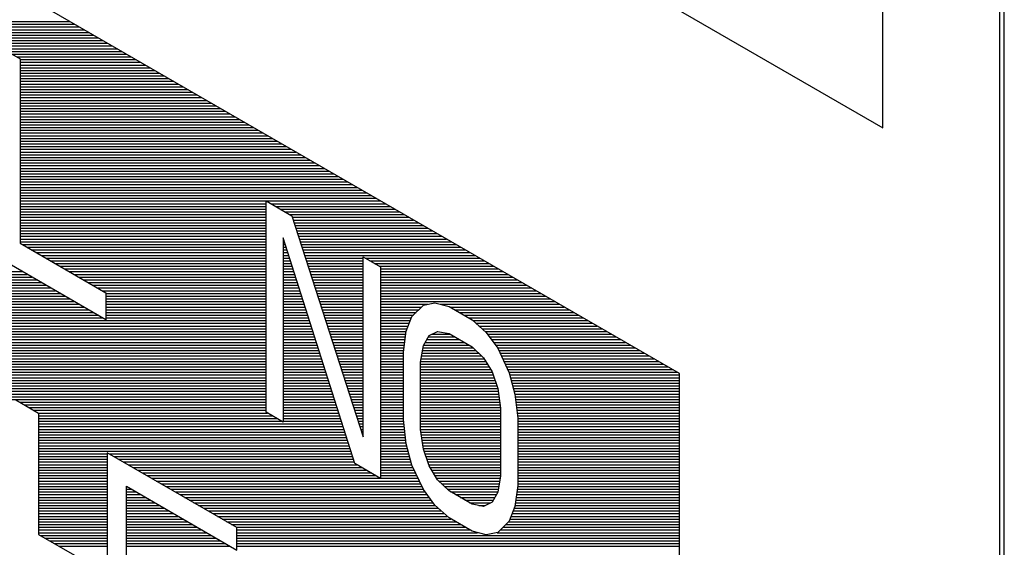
# Model space of a CAD drawing. Header units: millimetres. Extents: x 0 to 420, y -116 to 297.
# Tile 57 of 73: x 358.07 to 373.29, y 175.34 to 183.49. Entities that reach past the tile are written whole.
import ezdxf

# ---------------------------------------------------------------- set-up
doc = ezdxf.new("R2010")
doc.units = ezdxf.units.MM
doc.header["$LTSCALE"] = 23.1
doc.layers.get('0').update_dxf_attribs({"linetype": 'CONTINUOUS'})
doc.layers.add('03___PRT_ALL_CURVES', color=7, linetype='CONTINUOUS')

msp = doc.modelspace()

# ---------------------------------------------------------------- linework, layer by layer
at = {"color": 7, "linetype": 'Continuous'}
for p, q in [((373.285, 159.289), (373.285, 195.215)), ((373.215, 159.248), (373.215, 195.174)), ((368.265, 178.028), (347.051, 190.275)), ((357.813, 183.041), (358.078, 182.888)), ((358.078, 182.888), (358.078, 180.039)), ((361.879, 180.694), (362.276, 180.464)), ((361.879, 177.428), (361.879, 180.694)), ((362.276, 180.464), (363.381, 177.047)), ((363.249, 176.637), (362.144, 180.124)), ((362.144, 180.124), (362.144, 177.275)), ((358.078, 180.039), (359.404, 179.274)), ((363.381, 179.827), (363.646, 179.674)), ((363.381, 177.047), (363.381, 179.827)), ((359.404, 178.857), (357.813, 179.775)), ((363.646, 179.674), (363.646, 176.407)), ((359.404, 179.274), (359.404, 178.857)), ((364.133, 178.906), (364.309, 179.082)), ((364.309, 179.082), (364.486, 179.119)), ((364.486, 179.119), (364.707, 179.061)), ((364.707, 179.061), (365.061, 178.857)), ((364.044, 178.679), (364.133, 178.906)), ((365.061, 178.857), (365.282, 178.66)), ((364, 178.358), (364.044, 178.679)), ((364.309, 178.457), (364.398, 178.614)), ((364.398, 178.614), (364.53, 178.677)), ((364.53, 178.677), (364.707, 178.644)), ((364.707, 178.644), (365.061, 178.44)), ((365.282, 178.66), (365.458, 178.419)), ((364.265, 178.204), (364.309, 178.457)), ((364, 177.315), (364, 178.358)), ((365.061, 178.44), (365.237, 178.269)), ((365.458, 178.419), (365.635, 178.039)), ((364.265, 177.162), (364.265, 178.204)), ((365.237, 178.269), (365.37, 178.053)), ((365.37, 178.053), (365.458, 177.794)), ((365.635, 178.039), (365.724, 177.71)), ((368.265, 167.413), (368.265, 178.028)), ((365.458, 177.794), (365.503, 177.49)), ((365.724, 177.71), (365.768, 177.337)), ((358.012, 177.619), (358.365, 177.415)), ((358.365, 177.415), (358.365, 175.539)), ((362.144, 177.275), (361.879, 177.428)), ((365.503, 177.49), (365.503, 176.448)), ((364.044, 176.942), (364, 177.315)), ((365.768, 177.337), (365.768, 176.295)), ((364.309, 176.859), (364.265, 177.162)), ((364.133, 176.613), (364.044, 176.942)), ((361.429, 175.646), (359.426, 176.803)), ((359.426, 176.803), (359.426, 174.996)), ((364.398, 176.599), (364.309, 176.859)), ((363.646, 176.407), (363.249, 176.637)), ((364.309, 176.233), (364.133, 176.613)), ((364.53, 176.384), (364.398, 176.599)), ((364.707, 176.212), (364.53, 176.384)), ((365.503, 176.448), (365.458, 176.195)), ((359.721, 176.285), (361.429, 175.299)), ((359.721, 175.174), (359.721, 176.285)), ((364.486, 175.992), (364.309, 176.233)), ((365.061, 176.008), (364.707, 176.212)), ((365.458, 176.195), (365.37, 176.038)), ((365.768, 176.295), (365.724, 175.973)), ((365.37, 176.038), (365.237, 175.975)), ((364.707, 175.795), (364.486, 175.992)), ((365.237, 175.975), (365.061, 176.008)), ((365.724, 175.973), (365.635, 175.746)), ((365.061, 175.591), (364.707, 175.795)), ((365.635, 175.746), (365.458, 175.57)), ((361.429, 175.299), (361.429, 175.646)), ((365.282, 175.533), (365.061, 175.591)), ((365.458, 175.57), (365.282, 175.533)), ((358.365, 175.539), (358.954, 175.199))]:
    msp.add_line(p, q, dxfattribs=at)
at = {"color": 2, "linetype": 'Continuous'}
for p, q in [((356.789, 183.464), (358.848, 183.464)), ((356.797, 183.422), (358.921, 183.422)), ((356.805, 183.38), (358.994, 183.38)), ((356.813, 183.338), (359.067, 183.338)), ((356.821, 183.296), (359.139, 183.296)), ((356.829, 183.254), (359.212, 183.254)), ((356.837, 183.212), (359.285, 183.212)), ((356.845, 183.17), (359.358, 183.17)), ((356.853, 183.128), (359.43, 183.128)), ((356.861, 183.086), (359.503, 183.086)), ((356.869, 183.044), (359.576, 183.044)), ((357.881, 183.002), (359.649, 183.002)), ((357.954, 182.96), (359.721, 182.96)), ((358.026, 182.918), (359.794, 182.918)), ((358.078, 182.876), (359.867, 182.876)), ((358.078, 182.834), (359.94, 182.834)), ((358.078, 182.792), (360.012, 182.792)), ((358.078, 182.75), (360.085, 182.75)), ((358.078, 182.708), (360.158, 182.708)), ((358.078, 182.666), (360.231, 182.666)), ((358.078, 182.624), (360.303, 182.624)), ((358.078, 182.582), (360.376, 182.582)), ((358.078, 182.54), (360.449, 182.54)), ((358.078, 182.498), (360.522, 182.498)), ((358.078, 182.456), (360.594, 182.456)), ((358.078, 182.414), (360.667, 182.414)), ((358.078, 182.372), (360.74, 182.372)), ((358.078, 182.33), (360.813, 182.33)), ((358.078, 182.288), (360.885, 182.288)), ((358.078, 182.246), (360.958, 182.246)), ((358.078, 182.204), (361.031, 182.204)), ((358.078, 182.162), (361.104, 182.162)), ((358.078, 182.12), (361.176, 182.12)), ((358.078, 182.078), (361.249, 182.078)), ((358.078, 182.036), (361.322, 182.036)), ((358.078, 181.994), (361.395, 181.994)), ((358.078, 181.952), (361.467, 181.952)), ((358.078, 181.91), (361.54, 181.91)), ((358.078, 181.868), (361.613, 181.868)), ((358.078, 181.826), (361.686, 181.826)), ((358.078, 181.784), (361.758, 181.784)), ((358.078, 181.742), (361.831, 181.742)), ((358.078, 181.7), (361.904, 181.7)), ((358.078, 181.658), (361.977, 181.658)), ((358.078, 181.616), (362.049, 181.616)), ((358.078, 181.574), (362.122, 181.574)), ((358.078, 181.532), (362.195, 181.532)), ((358.078, 181.49), (362.268, 181.49)), ((358.078, 181.448), (362.34, 181.448)), ((358.078, 181.406), (362.413, 181.406)), ((358.078, 181.364), (362.486, 181.364)), ((358.078, 181.322), (362.559, 181.322)), ((358.078, 181.28), (362.631, 181.28)), ((358.078, 181.238), (362.704, 181.238)), ((358.078, 181.196), (362.777, 181.196)), ((358.078, 181.154), (362.85, 181.154)), ((358.078, 181.112), (362.922, 181.112)), ((358.078, 181.07), (362.995, 181.07)), ((358.078, 181.028), (363.068, 181.028)), ((358.078, 180.986), (363.141, 180.986)), ((358.078, 180.944), (363.213, 180.944)), ((358.078, 180.902), (363.286, 180.902)), ((358.078, 180.86), (363.359, 180.86)), ((358.078, 180.818), (363.431, 180.818)), ((358.078, 180.776), (363.504, 180.776)), ((358.078, 180.734), (363.577, 180.734)), ((358.078, 180.692), (363.65, 180.692)), ((358.078, 180.65), (361.879, 180.65)), ((358.078, 180.608), (361.879, 180.608)), ((361.955, 180.65), (363.722, 180.65)), ((362.027, 180.608), (363.795, 180.608)), ((358.078, 180.566), (361.879, 180.566)), ((358.078, 180.524), (361.879, 180.524)), ((358.078, 180.482), (361.879, 180.482)), ((358.078, 180.44), (361.879, 180.44)), ((362.1, 180.566), (363.868, 180.566)), ((362.173, 180.524), (363.941, 180.524)), ((362.246, 180.482), (364.013, 180.482)), ((362.284, 180.44), (364.086, 180.44)), ((358.078, 180.398), (361.879, 180.398)), ((358.078, 180.356), (361.879, 180.356)), ((358.078, 180.314), (361.879, 180.314)), ((358.078, 180.272), (361.879, 180.272)), ((362.298, 180.398), (364.159, 180.398)), ((362.311, 180.356), (364.232, 180.356)), ((362.325, 180.314), (364.304, 180.314)), ((362.339, 180.272), (364.377, 180.272)), ((358.078, 180.23), (361.879, 180.23)), ((358.078, 180.188), (361.879, 180.188)), ((358.078, 180.146), (361.879, 180.146)), ((362.352, 180.23), (364.45, 180.23)), ((362.366, 180.188), (364.523, 180.188)), ((362.379, 180.146), (364.595, 180.146)), ((358.078, 180.104), (361.879, 180.104)), ((358.078, 180.062), (361.879, 180.062)), ((358.111, 180.02), (361.879, 180.02)), ((358.184, 179.978), (361.879, 179.978)), ((362.144, 180.104), (362.15, 180.104)), ((362.144, 180.062), (362.163, 180.062)), ((362.144, 180.02), (362.177, 180.02)), ((362.144, 179.978), (362.19, 179.978)), ((362.393, 180.104), (364.668, 180.104)), ((362.406, 180.062), (364.741, 180.062)), ((362.42, 180.02), (364.814, 180.02)), ((362.434, 179.978), (364.886, 179.978)), ((358.257, 179.936), (361.879, 179.936)), ((358.329, 179.894), (361.879, 179.894)), ((358.402, 179.852), (361.879, 179.852)), ((362.144, 179.936), (362.203, 179.936)), ((362.144, 179.894), (362.217, 179.894)), ((362.144, 179.852), (362.23, 179.852)), ((362.447, 179.936), (364.959, 179.936)), ((362.461, 179.894), (365.032, 179.894)), ((362.474, 179.852), (365.105, 179.852)), ((358.475, 179.81), (361.879, 179.81)), ((358.548, 179.768), (361.879, 179.768)), ((358.62, 179.726), (361.879, 179.726)), ((358.693, 179.684), (361.879, 179.684)), ((362.144, 179.81), (362.243, 179.81)), ((362.144, 179.768), (362.257, 179.768)), ((362.144, 179.726), (362.27, 179.726)), ((362.144, 179.684), (362.283, 179.684)), ((362.488, 179.81), (363.381, 179.81)), ((362.502, 179.768), (363.381, 179.768)), ((362.515, 179.726), (363.381, 179.726)), ((362.529, 179.684), (363.381, 179.684)), ((363.41, 179.81), (365.177, 179.81)), ((363.482, 179.768), (365.25, 179.768)), ((363.555, 179.726), (365.323, 179.726)), ((363.628, 179.684), (365.396, 179.684)), ((353.222, 179.6), (358.116, 179.6)), ((353.234, 179.558), (358.189, 179.558)), ((353.239, 179.516), (358.262, 179.516)), ((358.766, 179.642), (361.879, 179.642)), ((358.839, 179.6), (361.879, 179.6)), ((358.911, 179.558), (361.879, 179.558)), ((358.984, 179.516), (361.879, 179.516)), ((362.144, 179.642), (362.297, 179.642)), ((362.144, 179.6), (362.31, 179.6)), ((362.144, 179.558), (362.323, 179.558)), ((362.144, 179.516), (362.336, 179.516)), ((362.542, 179.642), (363.381, 179.642)), ((362.556, 179.6), (363.381, 179.6)), ((362.569, 179.558), (363.381, 179.558)), ((362.583, 179.516), (363.381, 179.516)), ((363.646, 179.642), (365.468, 179.642)), ((363.646, 179.6), (365.541, 179.6)), ((363.646, 179.558), (365.614, 179.558)), ((363.646, 179.516), (365.687, 179.516)), ((353.239, 179.474), (358.335, 179.474)), ((353.239, 179.432), (358.407, 179.432)), ((353.239, 179.39), (358.48, 179.39)), ((359.057, 179.474), (361.879, 179.474)), ((359.13, 179.432), (361.879, 179.432)), ((359.202, 179.39), (361.879, 179.39)), ((362.144, 179.474), (362.35, 179.474)), ((362.144, 179.432), (362.363, 179.432)), ((362.144, 179.39), (362.376, 179.39)), ((362.597, 179.474), (363.381, 179.474)), ((362.61, 179.432), (363.381, 179.432)), ((362.624, 179.39), (363.381, 179.39)), ((363.646, 179.474), (365.759, 179.474)), ((363.646, 179.432), (365.832, 179.432)), ((363.646, 179.39), (365.905, 179.39)), ((353.2, 179.264), (358.698, 179.264)), ((353.224, 179.306), (358.626, 179.306)), ((353.239, 179.348), (358.553, 179.348)), ((355.235, 179.222), (358.771, 179.222)), ((359.275, 179.348), (361.879, 179.348)), ((359.348, 179.306), (361.879, 179.306)), ((359.404, 179.264), (361.879, 179.264)), ((359.404, 179.222), (361.879, 179.222)), ((362.144, 179.348), (362.39, 179.348)), ((362.144, 179.306), (362.403, 179.306)), ((362.144, 179.264), (362.416, 179.264)), ((362.144, 179.222), (362.43, 179.222)), ((362.637, 179.348), (363.381, 179.348)), ((362.651, 179.306), (363.381, 179.306)), ((362.664, 179.264), (363.381, 179.264)), ((362.678, 179.222), (363.381, 179.222)), ((363.646, 179.348), (365.978, 179.348)), ((363.646, 179.306), (366.05, 179.306)), ((363.646, 179.264), (366.123, 179.264)), ((363.646, 179.222), (366.196, 179.222)), ((355.308, 179.18), (358.844, 179.18)), ((355.381, 179.138), (358.917, 179.138)), ((355.454, 179.096), (358.989, 179.096)), ((355.526, 179.054), (359.062, 179.054)), ((359.404, 179.18), (361.879, 179.18)), ((359.404, 179.138), (361.879, 179.138)), ((359.404, 179.096), (361.879, 179.096)), ((359.404, 179.054), (361.879, 179.054)), ((362.144, 179.18), (362.443, 179.18)), ((362.144, 179.138), (362.456, 179.138)), ((362.144, 179.096), (362.47, 179.096)), ((362.144, 179.054), (362.483, 179.054)), ((362.692, 179.18), (363.381, 179.18)), ((362.705, 179.138), (363.381, 179.138)), ((362.719, 179.096), (363.381, 179.096)), ((362.732, 179.054), (363.381, 179.054)), ((363.646, 179.18), (366.269, 179.18)), ((363.646, 179.138), (366.341, 179.138)), ((363.646, 179.096), (364.376, 179.096)), ((363.646, 179.054), (364.281, 179.054)), ((364.574, 179.096), (366.414, 179.096)), ((364.719, 179.054), (366.487, 179.054)), ((355.537, 179.012), (359.135, 179.012)), ((355.537, 178.97), (359.208, 178.97)), ((355.537, 178.928), (359.28, 178.928)), ((359.404, 179.012), (361.879, 179.012)), ((359.404, 178.97), (361.879, 178.97)), ((359.404, 178.928), (361.879, 178.928)), ((362.144, 179.012), (362.496, 179.012)), ((362.144, 178.97), (362.509, 178.97)), ((362.144, 178.928), (362.523, 178.928)), ((362.746, 179.012), (363.381, 179.012)), ((362.76, 178.97), (363.381, 178.97)), ((362.773, 178.928), (363.381, 178.928)), ((363.646, 179.012), (364.239, 179.012)), ((363.646, 178.97), (364.197, 178.97)), ((363.646, 178.928), (364.155, 178.928)), ((364.792, 179.012), (366.56, 179.012)), ((364.865, 178.97), (366.632, 178.97)), ((364.937, 178.928), (366.705, 178.928)), ((355.537, 178.886), (359.353, 178.886)), ((355.537, 178.844), (361.879, 178.844)), ((355.537, 178.802), (361.879, 178.802)), ((355.537, 178.76), (361.879, 178.76)), ((359.404, 178.886), (361.879, 178.886)), ((362.144, 178.886), (362.536, 178.886)), ((362.144, 178.844), (362.549, 178.844)), ((362.144, 178.802), (362.563, 178.802)), ((362.144, 178.76), (362.576, 178.76)), ((362.787, 178.886), (363.381, 178.886)), ((362.8, 178.844), (363.381, 178.844)), ((362.814, 178.802), (363.381, 178.802)), ((362.827, 178.76), (363.381, 178.76)), ((363.646, 178.886), (364.125, 178.886)), ((363.646, 178.844), (364.108, 178.844)), ((363.646, 178.802), (364.092, 178.802)), ((363.646, 178.76), (364.076, 178.76)), ((365.01, 178.886), (366.778, 178.886)), ((365.075, 178.844), (366.851, 178.844)), ((365.122, 178.802), (366.923, 178.802)), ((365.169, 178.76), (366.996, 178.76)), ((355.537, 178.718), (361.879, 178.718)), ((355.537, 178.676), (361.879, 178.676)), ((355.537, 178.634), (361.879, 178.634)), ((362.144, 178.718), (362.589, 178.718)), ((362.144, 178.676), (362.603, 178.676)), ((362.144, 178.634), (362.616, 178.634)), ((362.841, 178.718), (363.381, 178.718)), ((362.855, 178.676), (363.381, 178.676)), ((362.868, 178.634), (363.381, 178.634)), ((363.646, 178.718), (364.059, 178.718)), ((363.646, 178.676), (364.044, 178.676)), ((363.646, 178.634), (364.038, 178.634)), ((364.44, 178.634), (364.724, 178.634)), ((364.529, 178.676), (364.533, 178.676)), ((365.216, 178.718), (367.069, 178.718)), ((365.263, 178.676), (367.142, 178.676)), ((365.301, 178.634), (367.214, 178.634)), ((355.537, 178.592), (361.879, 178.592)), ((355.537, 178.55), (361.879, 178.55)), ((355.537, 178.508), (361.879, 178.508)), ((355.537, 178.466), (361.879, 178.466)), ((362.144, 178.592), (362.629, 178.592)), ((362.144, 178.55), (362.643, 178.55)), ((362.144, 178.508), (362.656, 178.508)), ((362.144, 178.466), (362.669, 178.466)), ((362.882, 178.592), (363.381, 178.592)), ((362.895, 178.55), (363.381, 178.55)), ((362.909, 178.508), (363.381, 178.508)), ((362.922, 178.466), (363.381, 178.466)), ((363.646, 178.592), (364.032, 178.592)), ((363.646, 178.55), (364.026, 178.55)), ((363.646, 178.508), (364.021, 178.508)), ((363.646, 178.466), (364.015, 178.466)), ((364.315, 178.466), (365.015, 178.466)), ((364.338, 178.508), (364.943, 178.508)), ((364.362, 178.55), (364.87, 178.55)), ((364.385, 178.592), (364.797, 178.592)), ((365.331, 178.592), (367.287, 178.592)), ((365.362, 178.55), (367.36, 178.55)), ((365.393, 178.508), (367.433, 178.508)), ((365.424, 178.466), (367.505, 178.466)), ((355.537, 178.424), (361.879, 178.424)), ((355.537, 178.382), (361.879, 178.382)), ((355.537, 178.34), (361.879, 178.34)), ((355.537, 178.298), (361.879, 178.298)), ((362.144, 178.424), (362.682, 178.424)), ((362.144, 178.382), (362.696, 178.382)), ((362.144, 178.34), (362.709, 178.34)), ((362.144, 178.298), (362.722, 178.298)), ((362.936, 178.424), (363.381, 178.424)), ((362.95, 178.382), (363.381, 178.382)), ((362.963, 178.34), (363.381, 178.34)), ((362.977, 178.298), (363.381, 178.298)), ((363.646, 178.424), (364.009, 178.424)), ((363.646, 178.382), (364.003, 178.382)), ((363.646, 178.34), (364, 178.34)), ((363.646, 178.298), (364, 178.298)), ((364.282, 178.298), (365.207, 178.298)), ((364.289, 178.34), (365.164, 178.34)), ((364.296, 178.382), (365.12, 178.382)), ((364.304, 178.424), (365.077, 178.424)), ((365.455, 178.424), (367.578, 178.424)), ((365.475, 178.382), (367.651, 178.382)), ((365.495, 178.34), (367.724, 178.34)), ((365.515, 178.298), (367.796, 178.298)), ((355.537, 178.256), (361.879, 178.256)), ((355.537, 178.214), (361.879, 178.214)), ((355.537, 178.172), (361.879, 178.172)), ((362.144, 178.256), (362.736, 178.256)), ((362.144, 178.214), (362.749, 178.214)), ((362.144, 178.172), (362.762, 178.172)), ((362.99, 178.256), (363.381, 178.256)), ((363.004, 178.214), (363.381, 178.214)), ((363.018, 178.172), (363.381, 178.172)), ((363.646, 178.256), (364, 178.256)), ((363.646, 178.214), (364, 178.214)), ((363.646, 178.172), (364, 178.172)), ((364.265, 178.172), (365.297, 178.172)), ((364.267, 178.214), (365.271, 178.214)), ((364.274, 178.256), (365.245, 178.256)), ((365.534, 178.256), (367.869, 178.256)), ((365.554, 178.214), (367.942, 178.214)), ((365.573, 178.172), (368.015, 178.172)), ((355.537, 178.13), (361.879, 178.13)), ((355.537, 178.088), (361.879, 178.088)), ((355.537, 178.046), (361.879, 178.046)), ((355.537, 178.004), (361.879, 178.004)), ((362.144, 178.13), (362.776, 178.13)), ((362.144, 178.088), (362.789, 178.088)), ((362.144, 178.046), (362.802, 178.046)), ((362.144, 178.004), (362.816, 178.004)), ((363.031, 178.13), (363.381, 178.13)), ((363.045, 178.088), (363.381, 178.088)), ((363.058, 178.046), (363.381, 178.046)), ((363.072, 178.004), (363.381, 178.004)), ((363.646, 178.13), (364, 178.13)), ((363.646, 178.088), (364, 178.088)), ((363.646, 178.046), (364, 178.046)), ((363.646, 178.004), (364, 178.004)), ((364.265, 178.13), (365.323, 178.13)), ((364.265, 178.088), (365.348, 178.088)), ((364.265, 178.046), (365.372, 178.046)), ((364.265, 178.004), (365.387, 178.004)), ((365.593, 178.13), (368.087, 178.13)), ((365.612, 178.088), (368.16, 178.088)), ((365.632, 178.046), (368.233, 178.046)), ((365.645, 178.004), (368.265, 178.004)), ((355.537, 177.962), (361.879, 177.962)), ((355.537, 177.92), (361.879, 177.92)), ((355.537, 177.878), (361.879, 177.878)), ((362.144, 177.962), (362.829, 177.962)), ((362.144, 177.92), (362.842, 177.92)), ((362.144, 177.878), (362.855, 177.878)), ((363.085, 177.962), (363.381, 177.962)), ((363.099, 177.92), (363.381, 177.92)), ((363.113, 177.878), (363.381, 177.878)), ((363.646, 177.962), (364, 177.962)), ((363.646, 177.92), (364, 177.92)), ((363.646, 177.878), (364, 177.878)), ((364.265, 177.962), (365.401, 177.962)), ((364.265, 177.92), (365.415, 177.92)), ((364.265, 177.878), (365.43, 177.878)), ((365.656, 177.962), (368.265, 177.962)), ((365.667, 177.92), (368.265, 177.92)), ((365.678, 177.878), (368.265, 177.878)), ((355.537, 177.836), (361.879, 177.836)), ((355.537, 177.794), (361.879, 177.794)), ((355.537, 177.752), (361.879, 177.752)), ((355.537, 177.71), (361.879, 177.71)), ((362.144, 177.836), (362.869, 177.836)), ((362.144, 177.794), (362.882, 177.794)), ((362.144, 177.752), (362.895, 177.752)), ((362.144, 177.71), (362.909, 177.71)), ((363.126, 177.836), (363.381, 177.836)), ((363.14, 177.794), (363.381, 177.794)), ((363.153, 177.752), (363.381, 177.752)), ((363.167, 177.71), (363.381, 177.71)), ((363.646, 177.836), (364, 177.836)), ((363.646, 177.794), (364, 177.794)), ((363.646, 177.752), (364, 177.752)), ((363.646, 177.71), (364, 177.71)), ((364.265, 177.836), (365.444, 177.836)), ((364.265, 177.794), (365.458, 177.794)), ((364.265, 177.752), (365.464, 177.752)), ((364.265, 177.71), (365.471, 177.71)), ((365.69, 177.836), (368.265, 177.836)), ((365.701, 177.794), (368.265, 177.794)), ((365.712, 177.752), (368.265, 177.752)), ((365.724, 177.71), (368.265, 177.71)), ((355.537, 177.668), (361.879, 177.668)), ((355.537, 177.626), (361.879, 177.626)), ((358.073, 177.584), (361.879, 177.584)), ((358.145, 177.542), (361.879, 177.542)), ((362.144, 177.668), (362.922, 177.668)), ((362.144, 177.626), (362.935, 177.626)), ((362.144, 177.584), (362.949, 177.584)), ((362.144, 177.542), (362.962, 177.542)), ((363.18, 177.668), (363.381, 177.668)), ((363.194, 177.626), (363.381, 177.626)), ((363.208, 177.584), (363.381, 177.584)), ((363.221, 177.542), (363.381, 177.542)), ((363.646, 177.668), (364, 177.668)), ((363.646, 177.626), (364, 177.626)), ((363.646, 177.584), (364, 177.584)), ((363.646, 177.542), (364, 177.542)), ((364.265, 177.668), (365.477, 177.668)), ((364.265, 177.626), (365.483, 177.626)), ((364.265, 177.584), (365.489, 177.584)), ((364.265, 177.542), (365.495, 177.542)), ((365.729, 177.668), (368.265, 177.668)), ((365.734, 177.626), (368.265, 177.626)), ((365.738, 177.584), (368.265, 177.584)), ((365.743, 177.542), (368.265, 177.542)), ((358.218, 177.5), (361.879, 177.5)), ((358.291, 177.458), (361.879, 177.458)), ((358.364, 177.416), (361.899, 177.416)), ((362.144, 177.5), (362.975, 177.5)), ((362.144, 177.458), (362.989, 177.458)), ((362.144, 177.416), (363.002, 177.416)), ((363.235, 177.5), (363.381, 177.5)), ((363.248, 177.458), (363.381, 177.458)), ((363.262, 177.416), (363.381, 177.416)), ((363.646, 177.5), (364, 177.5)), ((363.646, 177.458), (364, 177.458)), ((363.646, 177.416), (364, 177.416)), ((364.265, 177.5), (365.501, 177.5)), ((364.265, 177.458), (365.503, 177.458)), ((364.265, 177.416), (365.503, 177.416)), ((365.748, 177.5), (368.265, 177.5)), ((365.753, 177.458), (368.265, 177.458)), ((365.758, 177.416), (368.265, 177.416)), ((358.365, 177.374), (361.972, 177.374)), ((358.365, 177.332), (362.045, 177.332)), ((358.365, 177.29), (362.117, 177.29)), ((358.365, 177.248), (363.055, 177.248)), ((362.144, 177.374), (363.015, 177.374)), ((362.144, 177.332), (363.028, 177.332)), ((362.144, 177.29), (363.042, 177.29)), ((363.275, 177.374), (363.381, 177.374)), ((363.289, 177.332), (363.381, 177.332)), ((363.303, 177.29), (363.381, 177.29)), ((363.316, 177.248), (363.381, 177.248)), ((363.646, 177.374), (364, 177.374)), ((363.646, 177.332), (364, 177.332)), ((363.646, 177.29), (364.003, 177.29)), ((363.646, 177.248), (364.008, 177.248)), ((364.265, 177.374), (365.503, 177.374)), ((364.265, 177.332), (365.503, 177.332)), ((364.265, 177.29), (365.503, 177.29)), ((364.265, 177.248), (365.503, 177.248)), ((365.763, 177.374), (368.265, 177.374)), ((365.768, 177.332), (368.265, 177.332)), ((365.768, 177.29), (368.265, 177.29)), ((365.768, 177.248), (368.265, 177.248)), ((358.365, 177.206), (363.068, 177.206)), ((358.365, 177.164), (363.082, 177.164)), ((358.365, 177.122), (363.095, 177.122)), ((358.365, 177.08), (363.108, 177.08)), ((363.33, 177.206), (363.381, 177.206)), ((363.343, 177.164), (363.381, 177.164)), ((363.357, 177.122), (363.381, 177.122)), ((363.371, 177.08), (363.381, 177.08)), ((363.646, 177.206), (364.013, 177.206)), ((363.646, 177.164), (364.018, 177.164)), ((363.646, 177.122), (364.023, 177.122)), ((363.646, 177.08), (364.028, 177.08)), ((364.265, 177.206), (365.503, 177.206)), ((364.265, 177.164), (365.503, 177.164)), ((364.271, 177.122), (365.503, 177.122)), ((364.277, 177.08), (365.503, 177.08)), ((365.768, 177.206), (368.265, 177.206)), ((365.768, 177.164), (368.265, 177.164)), ((365.768, 177.122), (368.265, 177.122)), ((365.768, 177.08), (368.265, 177.08)), ((358.365, 177.038), (363.122, 177.038)), ((358.365, 176.996), (363.135, 176.996)), ((358.365, 176.954), (363.148, 176.954)), ((363.646, 177.038), (364.033, 177.038)), ((363.646, 176.996), (364.038, 176.996)), ((363.646, 176.954), (364.043, 176.954)), ((364.283, 177.038), (365.503, 177.038)), ((364.289, 176.996), (365.503, 176.996)), ((364.295, 176.954), (365.503, 176.954)), ((365.768, 177.038), (368.265, 177.038)), ((365.768, 176.996), (368.265, 176.996)), ((365.768, 176.954), (368.265, 176.954)), ((358.365, 176.912), (363.162, 176.912)), ((358.365, 176.87), (363.175, 176.87)), ((358.365, 176.828), (363.188, 176.828)), ((358.365, 176.786), (359.426, 176.786)), ((359.455, 176.786), (363.201, 176.786)), ((363.646, 176.912), (364.052, 176.912)), ((363.646, 176.87), (364.064, 176.87)), ((363.646, 176.828), (364.075, 176.828)), ((363.646, 176.786), (364.086, 176.786)), ((364.302, 176.912), (365.503, 176.912)), ((364.308, 176.87), (365.503, 176.87)), ((364.32, 176.828), (365.503, 176.828)), ((364.334, 176.786), (365.503, 176.786)), ((365.768, 176.912), (368.265, 176.912)), ((365.768, 176.87), (368.265, 176.87)), ((365.768, 176.828), (368.265, 176.828)), ((365.768, 176.786), (368.265, 176.786)), ((358.365, 176.744), (359.426, 176.744)), ((358.365, 176.702), (359.426, 176.702)), ((358.365, 176.66), (359.426, 176.66)), ((359.528, 176.744), (363.215, 176.744)), ((359.6, 176.702), (363.228, 176.702)), ((359.673, 176.66), (363.241, 176.66)), ((363.646, 176.744), (364.097, 176.744)), ((363.646, 176.702), (364.109, 176.702)), ((363.646, 176.66), (364.12, 176.66)), ((364.348, 176.744), (365.503, 176.744)), ((364.363, 176.702), (365.503, 176.702)), ((364.377, 176.66), (365.503, 176.66)), ((365.768, 176.744), (368.265, 176.744)), ((365.768, 176.702), (368.265, 176.702)), ((365.768, 176.66), (368.265, 176.66)), ((358.365, 176.618), (359.426, 176.618)), ((358.365, 176.576), (359.426, 176.576)), ((358.365, 176.534), (359.426, 176.534)), ((358.365, 176.492), (359.426, 176.492)), ((359.746, 176.618), (363.281, 176.618)), ((359.819, 176.576), (363.354, 176.576)), ((359.891, 176.534), (363.427, 176.534)), ((359.964, 176.492), (363.5, 176.492)), ((363.646, 176.618), (364.131, 176.618)), ((363.646, 176.576), (364.15, 176.576)), ((363.646, 176.534), (364.169, 176.534)), ((363.646, 176.492), (364.189, 176.492)), ((364.391, 176.618), (365.503, 176.618)), ((364.412, 176.576), (365.503, 176.576)), ((364.438, 176.534), (365.503, 176.534)), ((364.464, 176.492), (365.503, 176.492)), ((365.768, 176.618), (368.265, 176.618)), ((365.768, 176.576), (368.265, 176.576)), ((365.768, 176.534), (368.265, 176.534)), ((365.768, 176.492), (368.265, 176.492)), ((358.365, 176.45), (359.426, 176.45)), ((358.365, 176.408), (359.426, 176.408)), ((358.365, 176.366), (359.426, 176.366)), ((358.365, 176.324), (359.426, 176.324)), ((360.037, 176.45), (363.572, 176.45)), ((360.11, 176.408), (364.228, 176.408)), ((360.182, 176.366), (364.248, 176.366)), ((360.255, 176.324), (364.267, 176.324)), ((363.646, 176.45), (364.208, 176.45)), ((364.489, 176.45), (365.503, 176.45)), ((364.515, 176.408), (365.496, 176.408)), ((364.548, 176.366), (365.488, 176.366)), ((364.592, 176.324), (365.481, 176.324)), ((365.768, 176.45), (368.265, 176.45)), ((365.768, 176.408), (368.265, 176.408)), ((365.768, 176.366), (368.265, 176.366)), ((365.768, 176.324), (368.265, 176.324)), ((358.365, 176.282), (359.426, 176.282)), ((358.365, 176.24), (359.426, 176.24)), ((358.365, 176.198), (359.426, 176.198)), ((359.721, 176.282), (359.726, 176.282)), ((359.721, 176.24), (359.799, 176.24)), ((359.721, 176.198), (359.871, 176.198)), ((360.328, 176.282), (364.287, 176.282)), ((360.401, 176.24), (364.306, 176.24)), ((360.473, 176.198), (364.335, 176.198)), ((364.635, 176.282), (365.474, 176.282)), ((364.678, 176.24), (365.466, 176.24)), ((364.731, 176.198), (365.459, 176.198)), ((365.755, 176.198), (368.265, 176.198)), ((365.76, 176.24), (368.265, 176.24)), ((365.766, 176.282), (368.265, 176.282)), ((358.365, 176.156), (359.426, 176.156)), ((358.365, 176.114), (359.426, 176.114)), ((358.365, 176.072), (359.426, 176.072)), ((358.365, 176.03), (359.426, 176.03)), ((359.721, 176.156), (359.944, 176.156)), ((359.721, 176.114), (360.017, 176.114)), ((359.721, 176.072), (360.09, 176.072)), ((359.721, 176.03), (360.162, 176.03)), ((360.546, 176.156), (364.366, 176.156)), ((360.619, 176.114), (364.397, 176.114)), ((360.692, 176.072), (364.427, 176.072)), ((360.764, 176.03), (364.458, 176.03)), ((364.804, 176.156), (365.437, 176.156)), ((364.877, 176.114), (365.413, 176.114)), ((364.949, 176.072), (365.389, 176.072)), ((365.022, 176.03), (365.354, 176.03)), ((365.731, 176.03), (368.265, 176.03)), ((365.737, 176.072), (368.265, 176.072)), ((365.743, 176.114), (368.265, 176.114)), ((365.749, 176.156), (368.265, 176.156)), ((358.365, 175.988), (359.426, 175.988)), ((358.365, 175.946), (359.426, 175.946)), ((358.365, 175.904), (359.426, 175.904)), ((358.365, 175.862), (359.426, 175.862)), ((359.721, 175.988), (360.235, 175.988)), ((359.721, 175.946), (360.308, 175.946)), ((359.721, 175.904), (360.381, 175.904)), ((359.721, 175.862), (360.453, 175.862)), ((360.837, 175.988), (364.491, 175.988)), ((360.91, 175.946), (364.538, 175.946)), ((360.983, 175.904), (364.585, 175.904)), ((361.055, 175.862), (364.632, 175.862)), ((365.168, 175.988), (365.265, 175.988)), ((365.681, 175.862), (368.265, 175.862)), ((365.697, 175.904), (368.265, 175.904)), ((365.713, 175.946), (368.265, 175.946)), ((365.726, 175.988), (368.265, 175.988)), ((358.365, 175.82), (359.426, 175.82)), ((358.365, 175.778), (359.426, 175.778)), ((358.365, 175.736), (359.426, 175.736)), ((359.721, 175.82), (360.526, 175.82)), ((359.721, 175.778), (360.599, 175.778)), ((359.721, 175.736), (360.672, 175.736)), ((361.128, 175.82), (364.679, 175.82)), ((361.201, 175.778), (364.736, 175.778)), ((361.273, 175.736), (364.809, 175.736)), ((365.626, 175.736), (368.265, 175.736)), ((365.648, 175.778), (368.265, 175.778)), ((365.664, 175.82), (368.265, 175.82)), ((358.365, 175.694), (359.426, 175.694)), ((358.365, 175.652), (359.426, 175.652)), ((358.365, 175.61), (359.426, 175.61)), ((358.365, 175.568), (359.426, 175.568)), ((359.721, 175.694), (360.744, 175.694)), ((359.721, 175.652), (360.817, 175.652)), ((359.721, 175.61), (360.89, 175.61)), ((359.721, 175.568), (360.963, 175.568)), ((361.346, 175.694), (364.882, 175.694)), ((361.419, 175.652), (364.955, 175.652)), ((361.429, 175.61), (365.027, 175.61)), ((361.429, 175.568), (365.147, 175.568)), ((365.451, 175.568), (368.265, 175.568)), ((365.499, 175.61), (368.265, 175.61)), ((365.541, 175.652), (368.265, 175.652)), ((365.583, 175.694), (368.265, 175.694)), ((358.387, 175.526), (359.426, 175.526)), ((358.46, 175.484), (359.426, 175.484)), ((358.533, 175.442), (359.426, 175.442)), ((359.721, 175.526), (361.035, 175.526)), ((359.721, 175.484), (361.108, 175.484)), ((359.721, 175.442), (361.181, 175.442)), ((361.429, 175.526), (368.265, 175.526)), ((361.429, 175.484), (368.265, 175.484)), ((361.429, 175.442), (368.265, 175.442)), ((358.606, 175.4), (359.426, 175.4)), ((358.678, 175.358), (359.426, 175.358)), ((359.721, 175.4), (361.254, 175.4)), ((359.721, 175.358), (361.326, 175.358)), ((361.429, 175.4), (368.265, 175.4)), ((361.429, 175.358), (368.265, 175.358))]:
    msp.add_line(p, q, dxfattribs=at)
at = {"layer": '03___PRT_ALL_CURVES', "color": 4, "linetype": 'Continuous'}
for p, q in [((371.408, 181.821), (371.408, 193.252)), ((361.508, 187.537), (371.408, 181.821))]:
    msp.add_line(p, q, dxfattribs=at)

doc.saveas('drawing.dxf')
